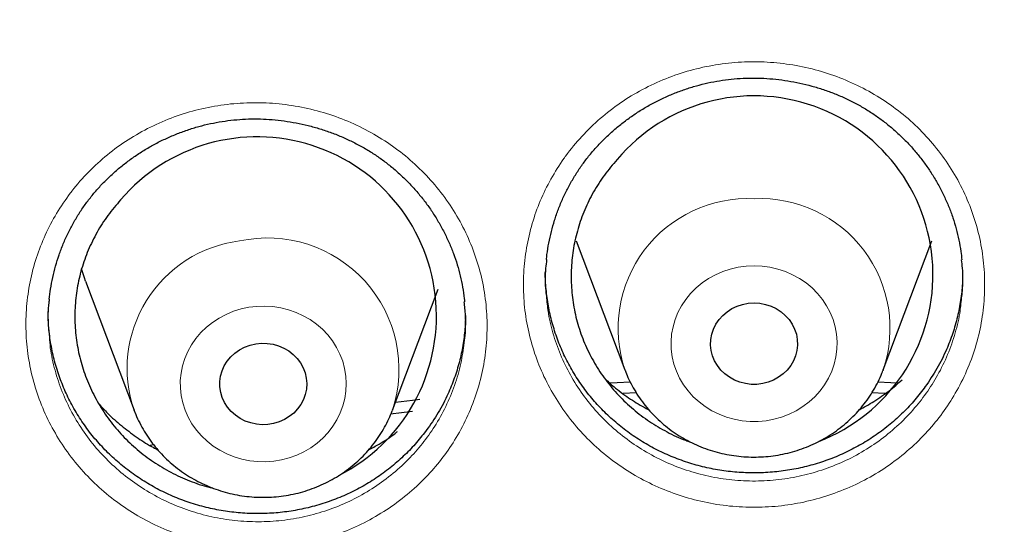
# Model space of a CAD drawing. Header units: millimetres. Extents: x 8 to 976, y 12 to 975.
# Tile 128 of 256: x 361.69 to 370.74, y 842.82 to 847.47. Entities that reach past the tile are written whole.
import ezdxf

# ---------------------------------------------------------------- set-up
doc = ezdxf.new("R2010")
doc.units = ezdxf.units.MM

msp = doc.modelspace()

# ---------------------------------------------------------------- linework, layer by layer
at = {"color": 7, "linetype": 'Continuous', "lineweight": 30}
for p, q in [((366.8069, 845.431), (367.2539, 844.2427)), ((369.6301, 844.2427), (370.0771, 845.431)), ((362.292, 845.0604), (362.7391, 843.8722)), ((365.1152, 843.8722), (365.5347, 844.9872)), ((367.2553, 844.239), (367.2539, 844.2427)), ((369.6301, 844.2427), (369.6286, 844.2388)), ((367.3592, 844.0319), (367.2361, 844.0264)), ((369.6473, 844.0265), (369.5237, 844.032)), ((362.7403, 843.8689), (362.7391, 843.8722)), ((365.2986, 843.8614), (365.0982, 843.8358)), ((365.1152, 843.8722), (365.1135, 843.8676)), ((362.8867, 843.5489), (362.9185, 843.5559))]:
    msp.add_line(p, q, dxfattribs=at)
at = {"color": 7, "linetype": 'Continuous', "lineweight": 30, "flags": 128}
for points in [[(362.292, 845.0604), (362.2815, 845.0892), (362.2541, 845.1745)], [(368.442, 844.8595), (368.4953, 844.8562), (368.5477, 844.8462), (368.5982, 844.8297), (368.6458, 844.8071), (368.6899, 844.7787), (368.7295, 844.7451), (368.764, 844.7068), (368.7928, 844.6646), (368.8153, 844.6191), (368.8311, 844.5712), (368.84, 844.5218), (368.8418, 844.4717), (368.8364, 844.4218), (368.824, 844.373), (368.8048, 844.3263), (368.7792, 844.2823), (368.7475, 844.2419), (368.7103, 844.2059), (368.6684, 844.1748), (368.6224, 844.1493), (368.5732, 844.1297), (368.5217, 844.1165), (368.4687, 844.1098), (368.4153, 844.1098), (368.3623, 844.1165), (368.3108, 844.1297), (368.2616, 844.1493), (368.2156, 844.1748), (368.1737, 844.2059), (368.1365, 844.2419), (368.1048, 844.2823), (368.0792, 844.3263), (368.06, 844.373), (368.0476, 844.4218), (368.0422, 844.4717), (368.044, 844.5218), (368.0529, 844.5712), (368.0687, 844.6191), (368.0912, 844.6646), (368.12, 844.7068), (368.1545, 844.7451), (368.1941, 844.7787), (368.2382, 844.8071), (368.2858, 844.8297), (368.3363, 844.8462), (368.3887, 844.8562), (368.442, 844.8595)], [(363.8577, 844.4832), (363.9108, 844.4886), (363.9642, 844.4873), (364.017, 844.4793), (364.0681, 844.4648), (364.1168, 844.4441), (364.162, 844.4174), (364.2031, 844.3853), (364.2392, 844.3484), (364.2698, 844.3073), (364.2942, 844.2627), (364.3121, 844.2155), (364.3232, 844.1664), (364.3271, 844.1164), (364.324, 844.0664), (364.3137, 844.0172), (364.2966, 843.9697), (364.2728, 843.9248), (364.2429, 843.8832), (364.2074, 843.8458), (364.1668, 843.8132), (364.122, 843.7859), (364.0737, 843.7644), (364.0228, 843.7492), (363.9701, 843.7405), (363.9168, 843.7385), (363.8636, 843.7431), (363.8115, 843.7544), (363.7615, 843.772), (363.7144, 843.7958), (363.6712, 843.8253), (363.6325, 843.8598), (363.5991, 843.8989), (363.5715, 843.9419), (363.5503, 843.9879), (363.5358, 844.0362), (363.5283, 844.0858), (363.5279, 844.1359), (363.5346, 844.1856), (363.5483, 844.2341), (363.5688, 844.2804), (363.5957, 844.3237), (363.6285, 844.3633), (363.6666, 844.3984), (363.7094, 844.4284), (363.7561, 844.4529), (363.8058, 844.4712), (363.8577, 844.4832)], [(367.1157, 844.1243), (367.1825, 844.1277), (367.3032, 844.1333)], [(369.5809, 844.1333), (369.7016, 844.1277), (369.7696, 844.1242)], [(365.1428, 843.9455), (365.3007, 843.9655), (365.3673, 843.9736)]]:
    msp.add_lwpolyline(points, dxfattribs=at)
at = {"color": 252, "linetype": 'Continuous', "lineweight": 0, "flags": 128}
for points in [[(368.442, 845.2007), (368.5157, 845.1973), (368.5887, 845.1873), (368.6604, 845.1707), (368.73, 845.1478), (368.7969, 845.1186), (368.8605, 845.0835), (368.9202, 845.0428), (368.9754, 844.9969), (369.0257, 844.9462), (369.0705, 844.8912), (369.1094, 844.8324), (369.1421, 844.7703), (369.1683, 844.7056), (369.1877, 844.6388), (369.2001, 844.5706), (369.2054, 844.5015), (369.2036, 844.4323), (369.1947, 844.3636), (369.1788, 844.296), (369.156, 844.2302), (369.1266, 844.1667), (369.0907, 844.1062), (369.0488, 844.0492), (369.0012, 843.9963), (368.9484, 843.9479), (368.8909, 843.9046), (368.8291, 843.8667), (368.7638, 843.8345), (368.6955, 843.8084), (368.6248, 843.7886), (368.5523, 843.7753), (368.4789, 843.7686), (368.4051, 843.7686), (368.3317, 843.7753), (368.2593, 843.7886), (368.1885, 843.8084), (368.1202, 843.8345), (368.0549, 843.8667), (367.9931, 843.9046), (367.9356, 843.9479), (367.8828, 843.9963), (367.8352, 844.0492), (367.7933, 844.1062), (367.7575, 844.1667), (367.728, 844.2302), (367.7052, 844.296), (367.6893, 844.3636), (367.6804, 844.4323), (367.6786, 844.5015), (367.6839, 844.5706), (367.6964, 844.6388), (367.7157, 844.7056), (367.7419, 844.7703), (367.7746, 844.8324), (367.8135, 844.8912), (367.8583, 844.9462), (367.9086, 844.9969), (367.9638, 845.0428), (368.0235, 845.0835), (368.0871, 845.1186), (368.154, 845.1478), (368.2236, 845.1707), (368.2953, 845.1873), (368.3683, 845.1973), (368.442, 845.2007)], [(363.7945, 844.8192), (363.8677, 844.8279), (363.9415, 844.83), (364.0151, 844.8253), (364.0879, 844.814), (364.1592, 844.7962), (364.2284, 844.772), (364.2947, 844.7417), (364.3576, 844.7054), (364.4164, 844.6637), (364.4707, 844.6168), (364.52, 844.5653), (364.5637, 844.5095), (364.6014, 844.45), (364.6329, 844.3874), (364.6577, 844.3222), (364.6758, 844.2551), (364.6868, 844.1866), (364.6908, 844.1175), (364.6876, 844.0483), (364.6773, 843.9798), (364.6601, 843.9124), (364.636, 843.847), (364.6052, 843.7841), (364.5682, 843.7242), (364.5251, 843.668), (364.4765, 843.6159), (364.4227, 843.5685), (364.3643, 843.5262), (364.3018, 843.4894), (364.2359, 843.4583), (364.167, 843.4334), (364.0959, 843.4149), (364.0233, 843.4029), (363.9497, 843.3975), (363.8759, 843.3988), (363.8026, 843.4068), (363.7305, 843.4214), (363.6602, 843.4424), (363.5924, 843.4697), (363.5277, 843.503), (363.4668, 843.542), (363.4101, 843.5864), (363.3583, 843.6357), (363.3118, 843.6894), (363.271, 843.7471), (363.2364, 843.8082), (363.2082, 843.8722), (363.1867, 843.9384), (363.1721, 844.0063), (363.1646, 844.0752), (363.1642, 844.1444), (363.1709, 844.2133), (363.1847, 844.2814), (363.2054, 844.3478), (363.2329, 844.4121), (363.2668, 844.4735), (363.3069, 844.5316), (363.3528, 844.5858), (363.4041, 844.6356), (363.4602, 844.6806), (363.5207, 844.7202), (363.585, 844.7542), (363.6525, 844.7822), (363.7226, 844.8039), (363.7945, 844.8192)]]:
    msp.add_lwpolyline(points, dxfattribs=at)
at = {"color": 7, "linetype": 'Continuous', "lineweight": 30}
for centre, radius, start, end in [((368.4416, 845.1191), 1.646, 291.23787, 139.90387), ((363.8715, 844.7391), 1.6491, 297.10224, 139.62663)]:
    msp.add_arc(centre, radius, start, end, dxfattribs=at)
at = {"color": 252, "linetype": 'Continuous', "lineweight": 0}
for centre, radius, start, end in [((368.3863, 844.6245), 1.195, 87.3269, 198.63338), ((368.4977, 844.6245), 1.195, 341.36663, 92.67301), ((363.9657, 844.2479), 1.2094, 341.89775, 102.28313), ((363.857, 844.2568), 1.1823, 97.22379, 198.98566)]:
    msp.add_arc(centre, radius, start, end, dxfattribs=at)
at = {"color": 7, "linetype": 'Continuous', "lineweight": 30}
for points, knots in [([(400.8177, 837.435), (400.8095, 837.4643), (400.7914, 837.5292), (400.7613, 837.6346), (400.7256, 837.758), (400.6842, 837.8991), (400.6367, 838.058), (400.5829, 838.2345), (400.4868, 838.5431), (400.3438, 838.9821), (400.1407, 839.5665), (399.9128, 840.1802), (399.6572, 840.8233), (399.3793, 841.4781), (399.0787, 842.1415), (398.7568, 842.8084), (398.4153, 843.474), (398.0515, 844.1424), (397.6648, 844.8129), (397.2544, 845.4847), (396.9258, 845.9934), (396.6912, 846.3438), (396.5591, 846.538), (396.4291, 846.726), (396.3052, 846.9025), (396.1912, 847.0627), (396.088, 847.206), (395.9957, 847.3326), (395.9168, 847.4399), (395.8507, 847.529), (395.7968, 847.6011), (395.7527, 847.66), (395.7181, 847.7058), (395.6934, 847.7386), (395.6748, 847.7631), (395.6554, 847.7886), (395.6298, 847.8223), (395.5973, 847.8649), (395.5606, 847.9128), (395.5208, 847.9645), (395.4653, 848.0364), (395.3915, 848.1312), (395.297, 848.2516), (395.1922, 848.3836), (395.0769, 848.5274), (394.9512, 848.682), (394.7429, 848.935), (394.4548, 849.2765), (394.088, 849.6959), (393.7227, 850.0993), (393.3597, 850.4871), (392.9994, 850.8595), (392.6424, 851.217), (392.2893, 851.5597), (391.9941, 851.8378), (391.7548, 852.0581), (391.5668, 852.2286), (391.369, 852.4051), (391.159, 852.5893), (390.9366, 852.7811), (390.6813, 852.9971), (390.3903, 853.2379), (390.0604, 853.504), (389.7097, 853.7794), (389.3376, 854.0634), (388.9435, 854.3553), (388.527, 854.6542), (388.1005, 854.9503), (387.6649, 855.2428), (387.2213, 855.5309), (386.7572, 855.8219), (386.2722, 856.1151), (385.7658, 856.4095), (385.2644, 856.6895), (384.77, 856.9549), (384.2847, 857.2057), (383.789, 857.4517), (383.2927, 857.6881), (382.8088, 857.9092), (382.3416, 858.1142), (381.8912, 858.3041), (381.4553, 858.4807), (381.0091, 858.6545), (380.5551, 858.824), (380.0957, 858.988), (379.6589, 859.1372), (379.2452, 859.2725), (378.8549, 859.395), (378.5108, 859.4987), (378.2103, 859.5862), (377.9508, 859.6594), (377.7085, 859.726), (377.4865, 859.7852), (377.288, 859.8369), (377.137, 859.8754), (377.0274, 859.9028), (376.9532, 859.9213), (376.8881, 859.9373), (376.8381, 859.9495), (376.798, 859.9592), (376.7586, 859.9687), (376.7062, 859.9814), (376.6344, 859.9985), (376.5416, 860.0204), (376.4264, 860.0472), (376.2913, 860.0782), (376.1364, 860.113), (375.9615, 860.1514), (375.7708, 860.1922), (375.5654, 860.235), (375.3493, 860.2786), (375.1236, 860.3227), (374.8924, 860.3662), (374.5528, 860.4278), (374.0984, 860.505), (373.5224, 860.5934), (372.923, 860.6751), (372.3002, 860.7491), (371.658, 860.8137), (370.997, 860.868), (370.3175, 860.9108), (369.6159, 860.9414), (368.9157, 860.9577), (368.2188, 860.96), (367.5264, 860.9489), (366.817, 860.9234), (366.2096, 860.8893), (365.7101, 860.8533), (365.3283, 860.8216), (364.9559, 860.7866), (364.597, 860.7492), (364.2517, 860.7097), (363.8851, 860.6643), (363.5008, 860.6124), (363.1024, 860.5539), (362.7283, 860.4948), (362.3785, 860.4358), (362.0528, 860.3777), (361.7511, 860.321), (361.4733, 860.2665), (361.227, 860.2162), (361.0104, 860.1704), (360.822, 860.1295), (360.6525, 860.0917), (360.5018, 860.0575), (360.3706, 860.027), (360.2582, 860.0005), (360.1631, 859.9779), (360.081, 859.958), (359.9978, 859.9378), (359.9006, 859.9138), (359.78, 859.8837), (359.6374, 859.8475), (359.4745, 859.8054), (359.2914, 859.757), (359.0882, 859.7021), (358.8602, 859.639), (358.6065, 859.5668), (358.3268, 859.4848), (358.0252, 859.3935), (357.702, 859.2924), (357.3575, 859.1808), (356.9998, 859.0607), (356.6356, 858.9338), (356.2738, 858.8033), (355.9158, 858.6696), (355.5637, 858.5336), (355.1291, 858.3603), (354.6169, 858.1471), (354.0326, 857.8908), (353.467, 857.6303), (352.92, 857.3663), (352.3717, 857.0898), (351.8236, 856.8008), (351.2772, 856.4997), (350.7527, 856.1983), (350.2491, 855.897), (349.758, 855.5917), (349.2692, 855.2763), (348.7738, 854.9442), (348.2672, 854.5913), (347.7502, 854.2166), (347.2237, 853.8191), (346.6916, 853.4002), (346.1547, 852.9593), (345.6959, 852.5657), (345.3143, 852.2267), (345.0093, 851.9488), (344.7039, 851.6632), (344.3984, 851.37), (344.0937, 851.0697), (343.7953, 850.7677), (343.4973, 850.458), (343.2065, 850.1475), (342.9249, 849.8387), (342.6649, 849.5464), (342.426, 849.2711), (342.2073, 849.0136), (342.0082, 848.7743), (341.8394, 848.5675), (341.6979, 848.3914), (341.5808, 848.2438), (341.4746, 848.1084), (341.3805, 847.987), (341.2999, 847.8822), (341.2334, 847.795), (341.1777, 847.7215), (341.1237, 847.6499), (341.0625, 847.5682), (340.9884, 847.4686), (340.9009, 847.3498), (340.8006, 847.2123), (340.6878, 847.0558), (340.5638, 846.8813), (340.429, 846.6889), (340.2841, 846.4784), (340.1287, 846.2486), (339.9726, 846.0133), (339.817, 845.774), (339.664, 845.5339), (339.5084, 845.2848), (339.3529, 845.0303), (339.1991, 844.7732), (338.9775, 844.3946), (338.6929, 843.8894), (338.3506, 843.2476), (338.0182, 842.5867), (337.6969, 841.9067), (337.3893, 841.2113), (337.0963, 840.501), (336.8715, 839.914), (336.7079, 839.4619), (336.6007, 839.1551), (336.5018, 838.8626), (336.4111, 838.5851), (336.3284, 838.3242), (336.2533, 838.0797), (336.1853, 837.8517), (336.1234, 837.6386), (336.0848, 837.5011), (336.0663, 837.435)], [0, 0, 0, 0, 0.001046, 0.00232, 0.003825, 0.005563, 0.007535, 0.009742, 0.01218, 0.01919, 0.026384, 0.034442, 0.042718, 0.051214, 0.059927, 0.068769, 0.077676, 0.086649, 0.095931, 0.105282, 0.114704, 0.117493, 0.120288, 0.12306, 0.125626, 0.127954, 0.130046, 0.1319, 0.133518, 0.134776, 0.13584, 0.136712, 0.13739, 0.137875, 0.13817, 0.13848, 0.139013, 0.139668, 0.140382, 0.141153, 0.141981, 0.143604, 0.145411, 0.147402, 0.149577, 0.151936, 0.154456, 0.161175, 0.167733, 0.174133, 0.180373, 0.186454, 0.192376, 0.198138, 0.203741, 0.206613, 0.209544, 0.21264, 0.215902, 0.219329, 0.222922, 0.227606, 0.232544, 0.237736, 0.243183, 0.248883, 0.254838, 0.261048, 0.266962, 0.273091, 0.279433, 0.285988, 0.292757, 0.299739, 0.30588, 0.312176, 0.318627, 0.325001, 0.331154, 0.336981, 0.342593, 0.347992, 0.353177, 0.35907, 0.364659, 0.369946, 0.374929, 0.379608, 0.383985, 0.387261, 0.390344, 0.393234, 0.395878, 0.398221, 0.400263, 0.40122, 0.402093, 0.402882, 0.40352, 0.403857, 0.404294, 0.404909, 0.405704, 0.406824, 0.408175, 0.409757, 0.41157, 0.413614, 0.415889, 0.418246, 0.420799, 0.423434, 0.426118, 0.42885, 0.435241, 0.441884, 0.448777, 0.455922, 0.463319, 0.470827, 0.478579, 0.486572, 0.494808, 0.50249, 0.51037, 0.51845, 0.52673, 0.531146, 0.535554, 0.539816, 0.543926, 0.547885, 0.551692, 0.556553, 0.561142, 0.565459, 0.569505, 0.573278, 0.57678, 0.58001, 0.582967, 0.585387, 0.587588, 0.58957, 0.591334, 0.59288, 0.594186, 0.595289, 0.59623, 0.597081, 0.598222, 0.59966, 0.601341, 0.603264, 0.605428, 0.607833, 0.610479, 0.613543, 0.616877, 0.620481, 0.624356, 0.628501, 0.632917, 0.63732, 0.641756, 0.646139, 0.650469, 0.654745, 0.662248, 0.669581, 0.676743, 0.683735, 0.690557, 0.69797, 0.705171, 0.71216, 0.718936, 0.725527, 0.732237, 0.739152, 0.746271, 0.753731, 0.761403, 0.769287, 0.777384, 0.785694, 0.790451, 0.795275, 0.800165, 0.805123, 0.810148, 0.815203, 0.820056, 0.82528, 0.830192, 0.834794, 0.839086, 0.843066, 0.846736, 0.850095, 0.85251, 0.854735, 0.856769, 0.858606, 0.860182, 0.861457, 0.862496, 0.863452, 0.86464, 0.866117, 0.867863, 0.869879, 0.872163, 0.874718, 0.877489, 0.88052, 0.883811, 0.887362, 0.890579, 0.893983, 0.897511, 0.901058, 0.904623, 0.908205, 0.916719, 0.925332, 0.934203, 0.943176, 0.952252, 0.96143, 0.970711, 0.974786, 0.978673, 0.982356, 0.985835, 0.98911, 0.992127, 0.994948, 0.997572, 1, 1, 1, 1]), ([(335.8397, 823.4403), (335.8456, 823.5006), (335.8655, 823.7035), (335.9062, 824.0483), (335.9615, 824.4747), (336.0235, 824.9003), (336.0917, 825.325), (336.1664, 825.7488), (336.2473, 826.1716), (336.3345, 826.5933), (336.428, 827.0138), (336.5277, 827.4331), (336.6337, 827.851), (336.7459, 828.2674), (336.8643, 828.6824), (336.9889, 829.0957), (337.1197, 829.5074), (337.2566, 829.9173), (337.3995, 830.3254), (337.5486, 830.7316), (337.7036, 831.1358), (337.8647, 831.5378), (338.0318, 831.9378), (338.2048, 832.3355), (338.3837, 832.7309), (338.5686, 833.1239), (338.7592, 833.5145), (338.9557, 833.9025), (339.1579, 834.2879), (339.3659, 834.6706), (339.5795, 835.0506), (339.7988, 835.4277), (340.0236, 835.8019), (340.2541, 836.1731), (340.49, 836.5412), (340.7315, 836.9062), (340.9783, 837.2681), (341.2305, 837.6266), (341.488, 837.9818), (341.7508, 838.3336), (342.0189, 838.6819), (342.292, 839.0266), (342.5703, 839.3678), (342.8537, 839.7052), (343.142, 840.0389), (343.4354, 840.3688), (343.7336, 840.6948), (344.0366, 841.0169), (344.3444, 841.335), (344.6569, 841.6489), (344.9741, 841.9588), (345.2958, 842.2645), (345.6221, 842.5659), (345.9528, 842.863), (346.2879, 843.1558), (346.6274, 843.4441), (346.9712, 843.7279), (347.3191, 844.0072), (347.6711, 844.2819), (348.0273, 844.552), (348.3874, 844.8174), (348.7514, 845.078), (349.1193, 845.3338), (349.4909, 845.5848), (349.8663, 845.8309), (350.2453, 846.072), (350.6279, 846.3081), (351.0139, 846.5392), (351.4034, 846.7653), (351.7961, 846.9861), (352.1922, 847.2018), (352.5914, 847.4123), (352.9937, 847.6176), (353.399, 847.8175), (353.8073, 848.0121), (354.2184, 848.2014), (354.6323, 848.3852), (355.0489, 848.5636), (355.4682, 848.7364), (355.8899, 848.9038), (356.3141, 849.0657), (356.7407, 849.2219), (357.1696, 849.3726), (357.6007, 849.5176), (358.0339, 849.6569), (358.4691, 849.7906), (358.9063, 849.9185), (359.3454, 850.0406), (359.7862, 850.1571), (360.2287, 850.2677), (360.6729, 850.3725), (361.1185, 850.4714), (361.5656, 850.5645), (362.014, 850.6518), (362.4637, 850.7331), (362.9146, 850.8086), (363.3665, 850.8781), (363.8194, 850.9417), (364.2732, 850.9994), (364.7279, 851.0511), (365.1832, 851.0968), (365.6392, 851.1365), (366.0958, 851.1703), (366.5528, 851.1981), (367.0102, 851.2198), (367.4678, 851.2356), (367.9257, 851.2454), (368.3837, 851.2491), (368.8416, 851.2469), (369.2995, 851.2387), (369.7572, 851.2244), (370.2147, 851.2042), (370.6718, 851.1779), (371.1285, 851.1457), (371.5846, 851.1075), (372.0402, 851.0633), (372.495, 851.0131), (372.949, 850.957), (373.4022, 850.8949), (373.8544, 850.8269), (374.3055, 850.7529), (374.7555, 850.6731), (375.2042, 850.5873), (375.6517, 850.4957), (376.0977, 850.3983), (376.5422, 850.2949), (376.9851, 850.1858), (377.4264, 850.0709), (377.8659, 849.9502), (378.3036, 849.8237), (378.7393, 849.6915), (379.173, 849.5536), (379.6047, 849.4101), (380.0341, 849.2609), (380.4613, 849.106), (380.8861, 848.9456), (381.3085, 848.7797), (381.7284, 848.6082), (382.1457, 848.4312), (382.5603, 848.2488), (382.9721, 848.0609), (383.3811, 847.8677), (383.7872, 847.6691), (384.1903, 847.4652), (384.5903, 847.2561), (384.9871, 847.0417), (385.3807, 846.8221), (385.771, 846.5974), (386.1579, 846.3676), (386.5414, 846.1328), (386.9213, 845.8929), (387.2976, 845.6481), (387.6702, 845.3984), (388.039, 845.1438), (388.404, 844.8844), (388.7652, 844.6202), (389.1223, 844.3514), (389.4754, 844.0778), (389.8244, 843.7997), (390.1692, 843.517), (390.5097, 843.2298), (390.846, 842.9382), (391.1778, 842.6422), (391.5052, 842.3419), (391.8281, 842.0373), (392.1465, 841.7286), (392.4602, 841.4156), (392.7692, 841.0986), (393.0734, 840.7776), (393.3728, 840.4526), (393.6674, 840.1237), (393.957, 839.7909), (394.2417, 839.4545), (394.5212, 839.1143), (394.7957, 838.7705), (395.0651, 838.4231), (395.3292, 838.0722), (395.5881, 837.7179), (395.8416, 837.3602), (396.0899, 836.9992), (396.3327, 836.635), (396.57, 836.2677), (396.8019, 835.8972), (397.0282, 835.5238), (397.2489, 835.1475), (397.464, 834.7682), (397.6734, 834.3862), (397.8771, 834.0015), (398.075, 833.6142), (398.2671, 833.2243), (398.4534, 832.8319), (398.6339, 832.4371), (398.8084, 832.04), (398.977, 831.6406), (399.1396, 831.2391), (399.2963, 830.8354), (399.4469, 830.4298), (399.5914, 830.0222), (399.7298, 829.6127), (399.8621, 829.2015), (399.9883, 828.7886), (400.1083, 828.374), (400.2221, 827.958), (400.3297, 827.5404), (400.431, 827.1215), (400.5261, 826.7014), (400.615, 826.28), (400.6975, 825.8575), (400.7737, 825.4339), (400.8436, 825.0094), (400.9072, 824.584), (400.9645, 824.1578), (401.0149, 823.7309), (401.0481, 823.4241), (401.0626, 823.2595), (401.0645, 823.2376)], [0, 0, 0, 0, 0.0019988, 0.0067268, 0.0114548, 0.0161828, 0.0209108, 0.0256386, 0.0303666, 0.0350945, 0.0398224, 0.0445503, 0.0492781, 0.0540061, 0.0587338, 0.0634616, 0.0681894, 0.0729171, 0.0776449, 0.0823724, 0.0871001, 0.0918278, 0.0965553, 0.1012827, 0.1060103, 0.1107377, 0.1154652, 0.1201926, 0.1249199, 0.1296472, 0.1343744, 0.1391018, 0.143829, 0.1485561, 0.1532832, 0.1580102, 0.1627373, 0.1674643, 0.1721913, 0.1769182, 0.181645, 0.1863719, 0.1910986, 0.1958254, 0.2005521, 0.2052788, 0.2100054, 0.214732, 0.2194586, 0.2241851, 0.2289115, 0.233638, 0.2383644, 0.2430907, 0.2478171, 0.2525434, 0.2572696, 0.2619959, 0.266722, 0.2714482, 0.2761743, 0.2809004, 0.2856265, 0.2903525, 0.2950785, 0.2998045, 0.3045304, 0.3092563, 0.3139822, 0.3187081, 0.3234339, 0.3281597, 0.3328855, 0.3376113, 0.342337, 0.3470627, 0.3517884, 0.356514, 0.3612397, 0.3659653, 0.3706909, 0.3754165, 0.3801421, 0.3848676, 0.3895932, 0.3943187, 0.3990442, 0.4037697, 0.4084952, 0.4132206, 0.4179461, 0.4226715, 0.4273969, 0.4321224, 0.4368478, 0.4415732, 0.4462985, 0.4510239, 0.4557493, 0.4604747, 0.4652001, 0.4699254, 0.4746507, 0.4793761, 0.4841014, 0.4888268, 0.4935521, 0.4982775, 0.5030028, 0.5077281, 0.5124535, 0.5171788, 0.5219041, 0.5266295, 0.5313548, 0.5360802, 0.5408055, 0.5455309, 0.5502562, 0.5549816, 0.5597069, 0.5644323, 0.5691577, 0.5738831, 0.5786085, 0.5833339, 0.5880593, 0.5927847, 0.5975102, 0.6022356, 0.6069611, 0.6116866, 0.616412, 0.6211376, 0.625863, 0.6305886, 0.6353142, 0.6400397, 0.6447653, 0.6494909, 0.6542165, 0.6589421, 0.6636678, 0.6683936, 0.6731192, 0.677845, 0.6825707, 0.6872965, 0.6920223, 0.6967482, 0.701474, 0.7061999, 0.7109258, 0.7156518, 0.7203777, 0.7251038, 0.7298298, 0.7345558, 0.739282, 0.744008, 0.7487343, 0.7534605, 0.7581867, 0.7629129, 0.7676393, 0.7723656, 0.777092, 0.7818184, 0.7865448, 0.7912714, 0.7959979, 0.8007245, 0.8054511, 0.8101777, 0.8149044, 0.8196311, 0.8243578, 0.8290848, 0.8338116, 0.8385385, 0.8432654, 0.8479924, 0.8527194, 0.8574464, 0.8621735, 0.8669007, 0.8716279, 0.8763551, 0.8810823, 0.8858097, 0.890537, 0.8952644, 0.8999918, 0.9047193, 0.9094467, 0.9141742, 0.9189018, 0.9236294, 0.9283569, 0.9330846, 0.9378123, 0.94254, 0.9472679, 0.9519956, 0.9567234, 0.9614512, 0.9661791, 0.970907, 0.9756349, 0.9803629, 0.9850907, 0.9898187, 0.9945467, 0.9992747, 1, 1, 1, 1]), ([(366.8719, 846.1456), (366.8824, 846.1597), (366.9141, 846.2022), (366.9707, 846.2705), (367.0435, 846.3489), (367.1214, 846.4237), (367.2041, 846.4944), (367.2912, 846.5608), (367.3824, 846.6225), (367.4773, 846.6793), (367.5755, 846.7308), (367.6765, 846.7767), (367.7797, 846.8169), (367.8847, 846.8511), (367.991, 846.8793), (368.0982, 846.9013), (368.2057, 846.917), (368.3139, 846.9265), (368.4229, 846.93), (368.533, 846.9275), (368.6436, 846.9189), (368.7542, 846.9042), (368.8643, 846.8834), (368.9732, 846.8566), (369.0803, 846.8239), (369.1849, 846.7856), (369.2864, 846.7417), (369.3844, 846.6927), (369.4784, 846.6387), (369.5682, 846.5799), (369.6541, 846.5162), (369.7365, 846.4475), (369.8152, 846.3738), (369.89, 846.2953), (369.9603, 846.2124), (370.0259, 846.1254), (370.0865, 846.0347), (370.1416, 845.9407), (370.191, 845.844), (370.2344, 845.7449), (370.2717, 845.644), (370.3027, 845.5417), (370.327, 845.4384), (370.3441, 845.3431), (370.3503, 845.282), (370.3529, 845.2559)], [0, 0, 0, 0, 0.01164, 0.034942, 0.058343, 0.081889, 0.105565, 0.12935, 0.153215, 0.177129, 0.201051, 0.224935, 0.248744, 0.272444, 0.296006, 0.31941, 0.342628, 0.365727, 0.389008, 0.412524, 0.436242, 0.460117, 0.484098, 0.50813, 0.532148, 0.556086, 0.579889, 0.603514, 0.626924, 0.650102, 0.673208, 0.69654, 0.720069, 0.743767, 0.767609, 0.791558, 0.815577, 0.839627, 0.863661, 0.887634, 0.911521, 0.935293, 0.958937, 0.982439, 1, 1, 1, 1]), ([(362.3285, 845.8178), (362.3394, 845.8316), (362.3723, 845.873), (362.4308, 845.9395), (362.5058, 846.0156), (362.5857, 846.0878), (362.6703, 846.1559), (362.7592, 846.2195), (362.8522, 846.2784), (362.9486, 846.3322), (363.0482, 846.3806), (363.1504, 846.4233), (363.2547, 846.4603), (363.3607, 846.4913), (363.4677, 846.5161), (363.5754, 846.5347), (363.6834, 846.5471), (363.7917, 846.5532), (363.9008, 846.5534), (364.0107, 846.5475), (364.1211, 846.5355), (364.2312, 846.5173), (364.3407, 846.4932), (364.4488, 846.463), (364.5549, 846.4271), (364.6584, 846.3855), (364.7587, 846.3386), (364.8553, 846.2866), (364.9477, 846.2297), (365.0358, 846.1682), (365.1199, 846.1019), (365.2003, 846.0307), (365.2769, 845.9546), (365.3494, 845.8738), (365.4175, 845.7888), (365.4806, 845.6998), (365.5386, 845.6073), (365.591, 845.5117), (365.6376, 845.4136), (365.6783, 845.3132), (365.7126, 845.2113), (365.7408, 845.1081), (365.762, 845.0041), (365.7746, 844.9243), (365.7782, 844.8792), (365.7789, 844.869)], [0, 0, 0, 0, 0.01176, 0.035303, 0.058951, 0.082743, 0.106671, 0.130707, 0.154825, 0.178993, 0.203171, 0.227309, 0.251373, 0.275327, 0.299143, 0.322798, 0.346265, 0.369614, 0.393146, 0.416917, 0.440892, 0.465026, 0.489269, 0.513565, 0.537848, 0.562051, 0.586121, 0.610009, 0.633683, 0.657121, 0.680487, 0.704079, 0.727868, 0.751829, 0.775934, 0.800148, 0.824431, 0.848745, 0.873039, 0.897274, 0.921422, 0.945452, 0.969352, 0.993113, 1, 1, 1, 1]), ([(367.1825, 846.1793), (367.1422, 846.1324), (367.0616, 846.0384), (366.9624, 845.8822), (366.8806, 845.7172), (366.8192, 845.544), (366.778, 845.3653), (366.7577, 845.1833), (366.7591, 845.0003), (366.7815, 844.8185), (366.8247, 844.6402), (366.8889, 844.4679), (366.9724, 844.3035), (367.0744, 844.1491), (367.194, 844.007), (367.3292, 843.8787), (367.4782, 843.7653), (367.6403, 843.6707), (367.7662, 843.6094), (367.8396, 843.5861), (367.853, 843.5818)], [0, 0, 0, 0, 0.057992, 0.116164, 0.174155, 0.232142, 0.290315, 0.348306, 0.406311, 0.464507, 0.522513, 0.580529, 0.638724, 0.696739, 0.754734, 0.812914, 0.870909, 0.928873, 0.987019, 1, 1, 1, 1]), ([(366.5327, 845.2577), (366.5341, 845.2732), (366.5387, 845.3245), (366.5534, 845.4109), (366.5763, 845.5166), (366.6059, 845.6208), (366.6415, 845.7232), (366.683, 845.8231), (366.7303, 845.9202), (366.7832, 846.014), (366.8311, 846.0887), (366.8619, 846.1317), (366.8719, 846.1456)], [0, 0, 0, 0, 0.048966, 0.161598, 0.274512, 0.387515, 0.500374, 0.612907, 0.724963, 0.836438, 0.947235, 1, 1, 1, 1]), ([(361.9583, 844.8928), (361.962, 844.9244), (361.9697, 844.9917), (361.9893, 845.0937), (362.0154, 845.1985), (362.0478, 845.3017), (362.0863, 845.4029), (362.1306, 845.5014), (362.1806, 845.597), (362.2361, 845.689), (362.2861, 845.7622), (362.3181, 845.8042), (362.3285, 845.8178)], [0, 0, 0, 0, 0.09516, 0.202315, 0.309723, 0.417224, 0.524584, 0.631631, 0.738221, 0.844249, 0.949648, 1, 1, 1, 1]), ([(362.6151, 845.8073), (362.575, 845.7606), (362.4946, 845.6669), (362.3957, 845.511), (362.3141, 845.3463), (362.2531, 845.1733), (362.2122, 844.9949), (362.1922, 844.8131), (362.1939, 844.6301), (362.2166, 844.4484), (362.2601, 844.27), (362.3245, 844.0976), (362.4083, 843.9331), (362.5105, 843.7784), (362.6303, 843.6361), (362.7657, 843.5073), (362.9151, 843.394), (363.0767, 843.2974), (363.2488, 843.2205), (363.3784, 843.1733), (363.4512, 843.1584), (363.4624, 843.1562)], [0, 0, 0, 0, 0.054931, 0.110037, 0.164966, 0.219893, 0.274997, 0.329928, 0.38488, 0.44001, 0.494962, 0.549932, 0.605076, 0.660041, 0.715005, 0.770142, 0.825104, 0.880039, 0.935152, 0.990088, 1, 1, 1, 1]), ([(366.5337, 845.2593), (366.5304, 845.2323), (366.5185, 845.1361), (366.5185, 845.0159), (366.5306, 844.9245), (366.5335, 844.9021)], [0, 0, 0, 0, 0.228251, 0.811322, 1, 1, 1, 1]), ([(370.3509, 844.9057), (370.3537, 844.9271), (370.3655, 845.018), (370.3657, 845.1364), (370.3539, 845.2316), (370.3507, 845.2574)], [0, 0, 0, 0, 0.1838305, 0.7792304, 1, 1, 1, 1]), ([(370.0176, 844.0895), (369.9861, 844.0479), (369.923, 843.9648), (369.8141, 843.8493), (369.6951, 843.7414), (369.5669, 843.6437), (369.4319, 843.5577), (369.2898, 843.483), (369.1403, 843.4196), (368.9859, 843.3685), (368.8293, 843.3307), (368.6702, 843.3057), (368.5078, 843.2936), (368.3451, 843.2949), (368.1848, 843.3093), (368.0265, 843.3364), (367.8696, 843.3768), (367.7166, 843.4298), (367.5702, 843.4946), (367.4297, 843.5708), (367.2951, 843.6592), (367.1687, 843.7582), (367.0526, 843.8662), (366.9462, 843.983), (366.8494, 844.1094), (366.7641, 844.2432), (366.6914, 844.3822), (366.6309, 844.5267), (366.5829, 844.677), (366.5478, 844.8307), (366.5281, 844.9852), (366.52, 845.0914), (366.5222, 845.1461), (366.5224, 845.1494)], [0, 0, 0, 0, 0.0328967, 0.0657952, 0.0996463, 0.1334957, 0.1663926, 0.199289, 0.2331502, 0.2670121, 0.2998065, 0.3326014, 0.3663541, 0.4001068, 0.4328148, 0.4655227, 0.4991776, 0.5328317, 0.5656204, 0.5984086, 0.6321514, 0.6658918, 0.6986795, 0.7314656, 0.7652036, 0.7989417, 0.8317785, 0.8646157, 0.8984034, 0.9321928, 0.965038, 0.9978844, 1, 1, 1, 1]), ([(370.3608, 845.1499), (370.3607, 845.1126), (370.3605, 845.0239), (370.3444, 844.8843), (370.3151, 844.7311), (370.2717, 844.5793), (370.2101, 844.4194), (370.1283, 844.2536), (370.0547, 844.1444), (370.0176, 844.0895)], [0, 0, 0, 0, 0.099185, 0.235876, 0.372554, 0.513188, 0.653836, 0.825964, 1, 1, 1, 1]), ([(361.9587, 844.8946), (361.9572, 844.8839), (361.9455, 844.8044), (361.9441, 844.6861), (361.9554, 844.5799), (361.9593, 844.543)], [0, 0, 0, 0, 0.091475, 0.684041, 1, 1, 1, 1]), ([(365.7778, 844.5158), (365.7788, 844.5221), (365.7903, 844.5975), (365.7917, 844.717), (365.7808, 844.8286), (365.7766, 844.8706)], [0, 0, 0, 0, 0.0536901, 0.6441926, 1, 1, 1, 1]), ([(365.4118, 843.665), (365.3791, 843.6246), (365.3136, 843.5436), (365.2015, 843.4318), (365.0796, 843.3278), (364.9488, 843.2343), (364.8114, 843.1527), (364.6674, 843.0826), (364.5162, 843.0239), (364.3604, 842.9778), (364.2029, 842.9449), (364.0431, 842.9248), (363.8806, 842.9178), (363.7181, 842.9241), (363.5583, 842.9435), (363.4008, 842.9755), (363.2452, 843.0207), (363.0939, 843.0784), (362.9493, 843.1476), (362.811, 843.2282), (362.679, 843.3207), (362.5555, 843.4236), (362.4425, 843.5351), (362.3394, 843.6552), (362.2463, 843.7845), (362.1648, 843.9209), (362.0961, 844.0622), (362.0398, 844.2084), (361.9959, 844.3602), (361.966, 844.5149), (361.9499, 844.6559), (361.9495, 844.7446), (361.9494, 844.7819)], [0, 0, 0, 0, 0.0332279, 0.0664591, 0.1006501, 0.1348409, 0.1680896, 0.2013389, 0.2355634, 0.2697872, 0.30294, 0.3360922, 0.3702135, 0.4043343, 0.4374126, 0.4704924, 0.5045276, 0.5385641, 0.5717389, 0.6049133, 0.6390515, 0.6731897, 0.7063709, 0.7395531, 0.7736962, 0.8078388, 0.8410687, 0.8742982, 0.9084932, 0.9426851, 0.9759163, 1, 1, 1, 1]), ([(365.7872, 844.7435), (365.7858, 844.6964), (365.7829, 844.5979), (365.7618, 844.4493), (365.728, 844.2971), (365.6802, 844.1468), (365.614, 843.9888), (365.5274, 843.8257), (365.4505, 843.7188), (365.4118, 843.665)], [0, 0, 0, 0, 0.1220082, 0.255176, 0.3883494, 0.5253934, 0.6624345, 0.8302805, 1, 1, 1, 1]), ([(367.2559, 844.239), (367.2643, 844.2174), (367.2833, 844.1687), (367.3198, 844.0959), (367.3639, 844.0205), (367.4137, 843.9483), (367.4686, 843.8798), (367.5285, 843.8151), (367.593, 843.7547), (367.6619, 843.6988), (367.7348, 843.6478), (367.8113, 843.6019), (367.8911, 843.5613), (367.9737, 843.5262), (368.0588, 843.497), (368.1459, 843.4736), (368.2346, 843.4562), (368.3243, 843.4451), (368.4148, 843.4401), (368.5054, 843.4413), (368.5958, 843.4488), (368.6853, 843.4625), (368.7737, 843.4824), (368.8604, 843.5083), (368.945, 843.5401), (369.0269, 843.5777), (369.1059, 843.6209), (369.1815, 843.6694), (369.2532, 843.723), (369.3207, 843.7814), (369.3837, 843.8443), (369.4418, 843.9114), (369.4947, 843.9822), (369.5422, 844.0565), (369.5837, 844.1339), (369.6123, 844.1949), (369.625, 844.2306), (369.6279, 844.2389)], [0, 0, 0, 0, 0.023173, 0.052112, 0.081081, 0.110084, 0.139134, 0.16823, 0.19737, 0.226558, 0.255796, 0.285081, 0.314411, 0.343783, 0.373196, 0.402643, 0.432122, 0.461628, 0.491157, 0.520701, 0.55026, 0.579822, 0.609387, 0.638943, 0.668489, 0.698021, 0.727527, 0.757004, 0.786447, 0.815853, 0.845214, 0.874528, 0.903793, 0.933009, 0.962167, 0.99128, 1, 1, 1, 1]), ([(367.0719, 844.1593), (367.1036, 844.1308), (367.1776, 844.0645), (367.3041, 843.975), (367.4067, 843.9091), (367.4649, 843.8804), (367.4733, 843.8762)], [0, 0, 0, 0, 0.26005, 0.606215, 0.942878, 1, 1, 1, 1]), ([(369.4081, 843.8741), (369.4539, 843.8997), (369.5495, 843.9533), (369.6826, 844.0463), (369.7654, 844.1176), (369.8052, 844.1519)], [0, 0, 0, 0, 0.323236, 0.674907, 1, 1, 1, 1]), ([(362.4125, 843.933), (362.4398, 843.9031), (362.5053, 843.8313), (362.621, 843.7288), (362.7561, 843.6269), (362.8687, 843.5532), (362.9376, 843.5179), (362.9571, 843.5079)], [0, 0, 0, 0, 0.175788, 0.421392, 0.666993, 0.905802, 1, 1, 1, 1]), ([(362.7408, 843.8689), (362.7426, 843.8639), (362.7538, 843.8315), (362.7804, 843.7739), (362.8207, 843.6966), (362.8671, 843.6224), (362.9188, 843.5516), (362.9756, 843.4844), (363.0373, 843.4213), (363.1035, 843.3626), (363.1739, 843.3085), (363.2482, 843.2593), (363.326, 843.2154), (363.4069, 843.1769), (363.4905, 843.144), (363.5764, 843.1169), (363.6642, 843.0958), (363.7533, 843.0807), (363.8434, 843.0719), (363.9339, 843.0692), (364.0245, 843.0728), (364.1146, 843.0826), (364.2038, 843.0986), (364.2916, 843.1208), (364.3776, 843.1489), (364.4612, 843.1829), (364.5421, 843.2227), (364.6198, 843.2679), (364.694, 843.3183), (364.7642, 843.3738), (364.83, 843.4339), (364.8912, 843.4984), (364.9474, 843.5669), (364.9983, 843.6391), (365.0436, 843.7146), (365.0825, 843.7907), (365.1033, 843.8427), (365.1132, 843.8675)], [0, 0, 0, 0, 0.005285, 0.03421, 0.063157, 0.092141, 0.121164, 0.150231, 0.179342, 0.208502, 0.237712, 0.266969, 0.296272, 0.325621, 0.35501, 0.384436, 0.413897, 0.443388, 0.472904, 0.502441, 0.531993, 0.561554, 0.59112, 0.620682, 0.650238, 0.67978, 0.709304, 0.738801, 0.768267, 0.797699, 0.827087, 0.856434, 0.88573, 0.914976, 0.944172, 0.97332, 1, 1, 1, 1]), ([(364.8959, 843.5058), (364.9291, 843.5238), (365.0123, 843.5688), (365.1014, 843.6271), (365.1544, 843.6702), (365.1634, 843.6775)], [0, 0, 0, 0, 0.354545, 0.890483, 1, 1, 1, 1])]:
    msp.add_open_spline(points, degree=3, knots=knots, dxfattribs=at)
at = {"color": 252, "linetype": 'Continuous', "lineweight": 0}
for points, knots in [([(368.442, 860.89), (367.9514, 860.8841), (366.9701, 860.8724), (365.501, 860.7779), (364.0376, 860.6272), (362.5828, 860.4152), (361.1479, 860.1453), (359.7353, 859.8189), (358.3476, 859.4378), (356.9787, 859.0009), (355.623, 858.506), (354.2835, 857.9528), (352.9634, 857.3412), (351.6732, 856.6758), (350.4155, 855.9577), (349.1999, 855.1931), (348.0281, 854.3844), (346.9014, 853.5341), (345.8149, 852.639), (344.7643, 851.695), (343.7524, 850.7029), (342.7823, 849.664), (341.8617, 848.586), (340.9926, 847.4711), (340.1814, 846.3282), (339.4287, 845.1603), (338.7346, 843.9702), (338.0958, 842.7532), (337.5106, 841.5037), (336.979, 840.2242), (336.5116, 838.9149), (336.2095, 837.9855), (336.0819, 837.4894), (336.0694, 837.4407)], [0, 0, 0, 0, 0.033451, 0.066902, 0.100353, 0.133803, 0.167254, 0.200108, 0.232961, 0.265815, 0.298668, 0.332119, 0.36557, 0.399021, 0.432472, 0.465922, 0.498776, 0.531629, 0.564483, 0.597337, 0.630788, 0.664238, 0.697689, 0.73114, 0.764591, 0.797444, 0.830298, 0.863152, 0.896005, 0.929456, 0.962907, 0.996358, 1, 1, 1, 1]), ([(400.8146, 837.4365), (400.7954, 837.5104), (400.6622, 838.0236), (400.3568, 838.9619), (399.8955, 840.2473), (399.3668, 841.5189), (398.7774, 842.7757), (398.1255, 844.0142), (397.4162, 845.2246), (396.6509, 846.4046), (395.8359, 847.545), (394.9739, 848.6445), (394.0677, 849.7015), (393.1136, 850.7209), (392.1074, 851.7066), (391.05, 852.6559), (389.9426, 853.5661), (388.7936, 854.4297), (387.6052, 855.2451), (386.3871, 856.0062), (385.1423, 856.7124), (383.8738, 857.3636), (382.5765, 857.9629), (381.2449, 858.5123), (379.8808, 859.0097), (378.4864, 859.453), (377.0726, 859.8384), (375.6421, 860.1651), (374.2062, 860.4307), (372.7681, 860.6366), (371.3306, 860.7819), (369.8876, 860.873), (368.9239, 860.8843), (368.442, 860.89)], [0, 0, 0, 0, 0.005532, 0.038382, 0.071232, 0.104083, 0.13753, 0.170978, 0.204425, 0.237873, 0.27132, 0.304171, 0.337021, 0.369872, 0.402722, 0.436169, 0.469617, 0.503064, 0.536512, 0.56996, 0.60281, 0.63566, 0.668511, 0.701361, 0.734808, 0.768256, 0.801704, 0.835151, 0.868599, 0.901449, 0.934299, 0.96715, 1, 1, 1, 1]), ([(333.5993, 823.1998), (333.6123, 823.4011), (333.6561, 824.082), (333.8018, 825.2374), (334.0342, 826.6624), (334.3355, 828.0677), (334.6985, 829.4511), (335.1225, 830.8103), (335.6086, 832.151), (336.1593, 833.4787), (336.7749, 834.7906), (337.4553, 836.0835), (338.1957, 837.347), (338.9947, 838.5788), (339.8454, 839.7694), (340.7453, 840.9171), (341.6913, 842.0205), (342.6873, 843.0846), (343.7377, 844.1136), (344.8415, 845.1046), (345.9975, 846.0548), (347.197, 846.9563), (348.4375, 847.8075), (349.7091, 848.602), (351.0086, 849.3392), (352.3327, 850.019), (353.687, 850.6445), (355.0771, 851.2181), (356.5011, 851.7373), (357.9567, 852.2001), (359.4325, 852.6024), (360.9258, 852.9434), (362.4247, 853.2208), (363.926, 853.4356), (365.4266, 853.5873), (366.9329, 853.6825), (367.939, 853.6943), (368.442, 853.7001)], [0, 0, 0, 0, 0.012293, 0.041589, 0.070885, 0.100182, 0.128955, 0.157728, 0.186502, 0.215275, 0.244571, 0.273868, 0.303164, 0.33246, 0.361757, 0.39053, 0.419303, 0.448077, 0.47685, 0.506146, 0.535443, 0.564739, 0.594035, 0.623332, 0.652105, 0.680878, 0.709652, 0.738425, 0.767721, 0.797018, 0.826314, 0.85561, 0.884907, 0.91368, 0.942453, 0.971227, 1, 1, 1, 1]), ([(368.442, 853.7001), (368.9542, 853.694), (369.9785, 853.6818), (371.5121, 853.5832), (373.0397, 853.4259), (374.5585, 853.2046), (376.0564, 852.9228), (377.5309, 852.582), (378.9796, 852.1843), (380.4086, 851.7282), (381.8238, 851.2115), (383.2221, 850.634), (384.6001, 849.9956), (385.9469, 849.3009), (387.2599, 848.5514), (388.5288, 847.7532), (389.7521, 846.909), (390.9283, 846.0214), (392.0625, 845.0869), (393.1592, 844.1015), (394.2155, 843.0659), (395.2283, 841.9813), (396.1892, 840.856), (397.0965, 839.6921), (397.9433, 838.4991), (398.7291, 837.28), (399.4537, 836.0376), (400.1204, 834.7671), (400.7317, 833.4629), (401.2852, 832.1269), (401.7784, 830.7613), (402.2072, 829.3766), (402.5705, 827.9756), (402.8671, 826.5694), (403.0925, 825.1607), (403.2319, 824.0393), (403.2735, 823.384), (403.2851, 823.1999)], [0, 0, 0, 0, 0.029296, 0.058593, 0.087889, 0.117185, 0.146482, 0.175255, 0.204028, 0.232802, 0.261575, 0.290871, 0.320168, 0.349464, 0.37876, 0.408057, 0.43683, 0.465603, 0.494377, 0.52315, 0.552446, 0.581743, 0.611039, 0.640335, 0.669632, 0.698405, 0.727178, 0.755952, 0.784725, 0.814021, 0.843318, 0.872614, 0.901911, 0.931207, 0.95998, 0.988754, 1, 1, 1, 1]), ([(368.442, 852.2785), (367.9454, 852.2726), (366.9523, 852.2607), (365.4654, 852.1651), (363.9843, 852.0126), (362.5119, 851.798), (361.0596, 851.5248), (359.63, 851.1944), (358.2254, 850.8088), (356.8399, 850.3666), (355.4678, 849.8656), (354.1121, 849.3058), (352.776, 848.6868), (351.4703, 848.0133), (350.1973, 847.2866), (348.967, 846.5127), (347.781, 845.6942), (346.6407, 844.8336), (345.541, 843.9276), (344.4776, 842.9722), (343.4535, 841.9682), (342.4717, 840.9166), (341.54, 839.8256), (340.6604, 838.6972), (339.8394, 837.5405), (339.0775, 836.3585), (338.375, 835.154), (337.7285, 833.9221), (337.1359, 832.6577), (336.5993, 831.3624), (336.121, 830.0383), (335.7053, 828.6958), (335.3529, 827.3375), (335.0662, 825.9741), (334.8444, 824.6085), (334.6867, 823.2435), (334.5919, 821.8733), (334.5601, 820.4923), (334.5927, 819.103), (334.691, 817.708), (334.8545, 816.3185), (335.083, 814.937), (335.3742, 813.5744), (335.7263, 812.2332), (336.1374, 810.9154), (336.6087, 809.6156), (337.1426, 808.3282), (337.7394, 807.0564), (338.3992, 805.8028), (339.117, 804.5778), (339.8916, 803.3835), (340.7165, 802.2292), (341.5889, 801.1165), (342.5062, 800.0466), (343.4718, 799.0149), (344.4902, 798.0173), (345.5603, 797.0565), (346.6812, 796.1353), (347.8441, 795.2612), (349.0468, 794.4359), (350.2797, 793.6657), (351.5396, 792.9509), (352.8234, 792.2918), (354.1364, 791.6853), (355.4842, 791.1293), (356.8648, 790.6258), (358.276, 790.1771), (359.707, 789.7871), (361.1548, 789.4565), (362.608, 789.1875), (364.0635, 788.9795), (365.5185, 788.8315), (366.9789, 788.7426), (368.4509, 788.7127), (369.9317, 788.7433), (371.4186, 788.8354), (372.8997, 788.9889), (374.3721, 789.2032), (375.8245, 789.4765), (377.2541, 789.8069), (378.6586, 790.1925), (380.0441, 790.6347), (381.4162, 791.1356), (382.7719, 791.6955), (384.108, 792.3145), (385.4138, 792.988), (386.6867, 793.7147), (387.917, 794.4886), (389.103, 795.3071), (390.2434, 796.1677), (391.343, 797.0736), (392.4064, 798.0291), (393.4305, 799.0331), (394.4124, 800.0847), (395.344, 801.1757), (396.2237, 802.3041), (397.0447, 803.4608), (397.8065, 804.6428), (398.509, 805.8473), (399.1555, 807.0791), (399.7481, 808.3436), (400.2848, 809.6389), (400.763, 810.9629), (401.1787, 812.3054), (401.5311, 813.6638), (401.8178, 815.0272), (402.0396, 816.3928), (402.1973, 817.7578), (402.2921, 819.1279), (402.3239, 820.509), (402.2913, 821.8983), (402.1931, 823.2933), (402.0295, 824.6828), (401.8011, 826.0643), (401.5098, 827.4268), (401.1577, 828.7681), (400.7466, 830.0858), (400.2753, 831.3857), (399.7414, 832.673), (399.1446, 833.9449), (398.4848, 835.1984), (397.767, 836.4235), (396.9924, 837.6178), (396.1675, 838.772), (395.2951, 839.8848), (394.3778, 840.9546), (393.4122, 841.9863), (392.3938, 842.984), (391.3237, 843.9448), (390.2028, 844.866), (389.0399, 845.7401), (387.8372, 846.5653), (386.6043, 847.3356), (385.3444, 848.0504), (384.0606, 848.7095), (382.7476, 849.316), (381.3998, 849.872), (380.0192, 850.3755), (378.608, 850.8241), (377.177, 851.2142), (375.7292, 851.5448), (374.276, 851.8137), (372.8205, 852.022), (371.3655, 852.1691), (369.9051, 852.2614), (368.9297, 852.2728), (368.442, 852.2785)], [0, 0, 0, 0, 0.007, 0.014, 0.021, 0.028, 0.035, 0.041875, 0.04875, 0.055625, 0.0625, 0.0695, 0.0765, 0.0835, 0.0905, 0.0975, 0.104375, 0.11125, 0.118125, 0.125, 0.132, 0.139, 0.146, 0.153, 0.16, 0.166875, 0.17375, 0.180625, 0.1875, 0.1945, 0.2015, 0.2085, 0.2155, 0.2225, 0.229375, 0.23625, 0.243125, 0.25, 0.257, 0.264, 0.271, 0.278, 0.285, 0.291875, 0.29875, 0.305625, 0.3125, 0.3195, 0.3265, 0.3335, 0.3405, 0.3475, 0.354375, 0.36125, 0.368125, 0.375, 0.382, 0.389, 0.396, 0.403, 0.41, 0.416875, 0.42375, 0.430625, 0.4375, 0.4445, 0.4515, 0.4585, 0.4655, 0.4725, 0.479375, 0.48625, 0.493125, 0.5, 0.507, 0.514, 0.521, 0.528, 0.535, 0.541875, 0.54875, 0.555625, 0.5625, 0.5695, 0.5765, 0.5835, 0.5905, 0.5975, 0.604375, 0.61125, 0.618125, 0.625, 0.632, 0.639, 0.646, 0.653, 0.66, 0.666875, 0.67375, 0.680625, 0.6875, 0.6945, 0.7015, 0.7085, 0.7155, 0.7225, 0.729375, 0.73625, 0.743125, 0.75, 0.757, 0.764, 0.771, 0.778, 0.785, 0.791875, 0.79875, 0.805625, 0.8125, 0.8195, 0.8265, 0.8335, 0.8405, 0.8475, 0.854375, 0.86125, 0.868125, 0.875, 0.882, 0.889, 0.896, 0.903, 0.91, 0.916875, 0.92375, 0.930625, 0.9375, 0.9445, 0.9515, 0.9585, 0.9655, 0.9725, 0.979375, 0.98625, 0.993125, 1, 1, 1, 1]), ([(366.6928, 846.189), (366.6983, 846.1967), (366.7491, 846.2676), (366.8549, 846.3955), (367.0241, 846.5594), (367.211, 846.7041), (367.4138, 846.8269), (367.6294, 846.9271), (367.855, 847.0035), (368.088, 847.0543), (368.3251, 847.0798), (368.5638, 847.0799), (368.8011, 847.0535), (369.0339, 847.0017), (369.2591, 846.9254), (369.4736, 846.8248), (369.6751, 846.7021), (369.8615, 846.5584), (370.0298, 846.3948), (370.1784, 846.214), (370.3053, 846.0185), (370.408, 845.8102), (370.4863, 845.5924), (370.5392, 845.3673), (370.5649, 845.1376), (370.5641, 844.9063), (370.5367, 844.6765), (370.4822, 844.4513), (370.402, 844.2332), (370.2997, 844.0302), (370.1782, 843.8442), (370.0373, 843.6712), (369.8732, 843.51), (369.6871, 843.3637), (369.4854, 843.2386), (369.2704, 843.1371), (369.0455, 843.0591), (368.8129, 843.0057), (368.5754, 842.9786), (368.3362, 842.9771), (368.0984, 843.0012), (367.8654, 843.0516), (367.6398, 843.1264), (367.4241, 843.225), (367.2215, 843.3468), (367.034, 843.4896), (366.8641, 843.6517), (366.7145, 843.8315), (366.5865, 844.0261), (366.4816, 844.2334), (366.4019, 844.451), (366.3477, 844.6759), (366.3198, 844.9052), (366.3192, 845.136), (366.3449, 845.3654), (366.3961, 845.5879), (366.4725, 845.8003), (366.569, 846.0022), (366.6516, 846.1268), (366.6928, 846.189)], [0, 0, 0, 0, 0.0021654, 0.0200928, 0.0380773, 0.0560058, 0.0738971, 0.0918462, 0.1097378, 0.1275784, 0.1454765, 0.163318, 0.1811831, 0.1991055, 0.2169708, 0.2347844, 0.2526549, 0.2704681, 0.2883513, 0.3062915, 0.3241754, 0.3420393, 0.3599607, 0.3778249, 0.3957454, 0.4137241, 0.4316451, 0.4495711, 0.4675543, 0.4854801, 0.5021059, 0.518732, 0.5366842, 0.5546927, 0.5726426, 0.5905127, 0.6084397, 0.6263086, 0.6441988, 0.662146, 0.6800355, 0.6978727, 0.7157663, 0.7336036, 0.7514631, 0.7693799, 0.7872396, 0.8051038, 0.823026, 0.8408908, 0.8587829, 0.876731, 0.8946224, 0.9125049, 0.9304429, 0.9483233, 0.9655322, 0.9827916, 1, 1, 1, 1]), ([(362.152, 845.8699), (362.1568, 845.8762), (362.2088, 845.9441), (362.3171, 846.0675), (362.4907, 846.226), (362.6816, 846.3647), (362.8877, 846.4811), (363.1058, 846.5746), (363.3333, 846.644), (363.5674, 846.6876), (363.805, 846.7058), (364.0436, 846.6986), (364.2799, 846.6651), (364.5112, 846.6063), (364.7342, 846.5233), (364.9458, 846.4162), (365.1438, 846.2875), (365.3262, 846.1383), (365.49, 845.9697), (365.6336, 845.7844), (365.755, 845.585), (365.852, 845.3737), (365.9241, 845.1536), (365.9707, 844.9269), (365.99, 844.6965), (365.9826, 844.4654), (365.9488, 844.2365), (365.8879, 844.0131), (365.8015, 843.7977), (365.6936, 843.598), (365.5669, 843.416), (365.4212, 843.2476), (365.2528, 843.0916), (365.0627, 842.9513), (364.8576, 842.8326), (364.64, 842.7377), (364.4132, 842.6667), (364.1793, 842.6205), (363.9412, 842.6007), (363.7022, 842.6064), (363.4653, 842.6378), (363.2338, 842.6951), (363.0104, 842.7767), (362.7975, 842.8817), (362.5983, 843.0096), (362.4148, 843.1581), (362.2494, 843.3252), (362.1049, 843.5095), (361.9823, 843.7079), (361.8831, 843.9184), (361.8095, 844.1384), (361.7616, 844.3648), (361.7402, 844.5949), (361.7461, 844.8256), (361.7782, 845.0541), (361.8359, 845.2754), (361.9187, 845.4862), (362.0217, 845.686), (362.1086, 845.8087), (362.152, 845.8699)], [0, 0, 0, 0, 0.001818, 0.019732, 0.037704, 0.055619, 0.073496, 0.091431, 0.109309, 0.127139, 0.145027, 0.162858, 0.180723, 0.198644, 0.216509, 0.234331, 0.252209, 0.270032, 0.287929, 0.305884, 0.323782, 0.341659, 0.359595, 0.377472, 0.3954, 0.413386, 0.431314, 0.449237, 0.467218, 0.485141, 0.501755, 0.518369, 0.536309, 0.554305, 0.572243, 0.5901, 0.608014, 0.62587, 0.643754, 0.661695, 0.679578, 0.697417, 0.715312, 0.73315, 0.75102, 0.768948, 0.786819, 0.804698, 0.822634, 0.840513, 0.858417, 0.876377, 0.894279, 0.912166, 0.930108, 0.947993, 0.965311, 0.982682, 1, 1, 1, 1]), ([(366.5335, 844.9021), (366.5382, 844.8552), (366.55, 844.7387), (366.5962, 844.5569), (366.6675, 844.3593), (366.7626, 844.1712), (366.8784, 843.9945), (367.0137, 843.8313), (367.1675, 843.6841), (367.3371, 843.5545), (367.5206, 843.4438), (367.7158, 843.3543), (367.92, 843.2863), (368.131, 843.2406), (368.3462, 843.2187), (368.5628, 843.22), (368.7778, 843.2447), (368.9884, 843.2932), (369.192, 843.3641), (369.3867, 843.4563), (369.5692, 843.5699), (369.7376, 843.7028), (369.8861, 843.8491), (370.0136, 844.0061), (370.1234, 844.1749), (370.2162, 844.3592), (370.288, 844.5571), (370.3346, 844.7403), (370.3462, 844.8577), (370.3509, 844.9057)], [0, 0, 0, 0, 0.0257733, 0.0639943, 0.1020936, 0.1401404, 0.1783094, 0.2163551, 0.2543911, 0.2925468, 0.3305801, 0.3685699, 0.4066795, 0.4446684, 0.4827658, 0.520986, 0.5590841, 0.5971467, 0.6353324, 0.6733987, 0.7116242, 0.7499776, 0.7882097, 0.823607, 0.8590047, 0.8971806, 0.9354786, 0.9736531, 1, 1, 1, 1]), ([(361.9593, 844.543), (361.9618, 844.5105), (361.9696, 844.4083), (362.0086, 844.2395), (362.074, 844.0398), (362.164, 843.8488), (362.2748, 843.6686), (362.4057, 843.5012), (362.5553, 843.3495), (362.7213, 843.2146), (362.9016, 843.0984), (363.0943, 843.003), (363.2965, 842.9287), (363.506, 842.8765), (363.7205, 842.8479), (363.9369, 842.8426), (364.1524, 842.8606), (364.3642, 842.9024), (364.5696, 842.9668), (364.7666, 843.0529), (364.9522, 843.1606), (365.1242, 843.288), (365.2767, 843.4295), (365.4085, 843.5823), (365.5231, 843.7475), (365.6209, 843.9287), (365.6985, 844.1241), (365.7536, 844.3205), (365.77, 844.4528), (365.7778, 844.5158)], [0, 0, 0, 0, 0.017802, 0.056034, 0.094147, 0.132211, 0.170397, 0.208462, 0.246508, 0.284675, 0.322721, 0.360699, 0.398799, 0.436778, 0.474849, 0.513043, 0.551115, 0.589137, 0.627282, 0.665308, 0.703493, 0.741808, 0.779999, 0.81536, 0.850717, 0.888875, 0.927154, 0.965308, 1, 1, 1, 1])]:
    msp.add_open_spline(points, degree=3, knots=knots, dxfattribs=at)

doc.saveas('drawing.dxf')
